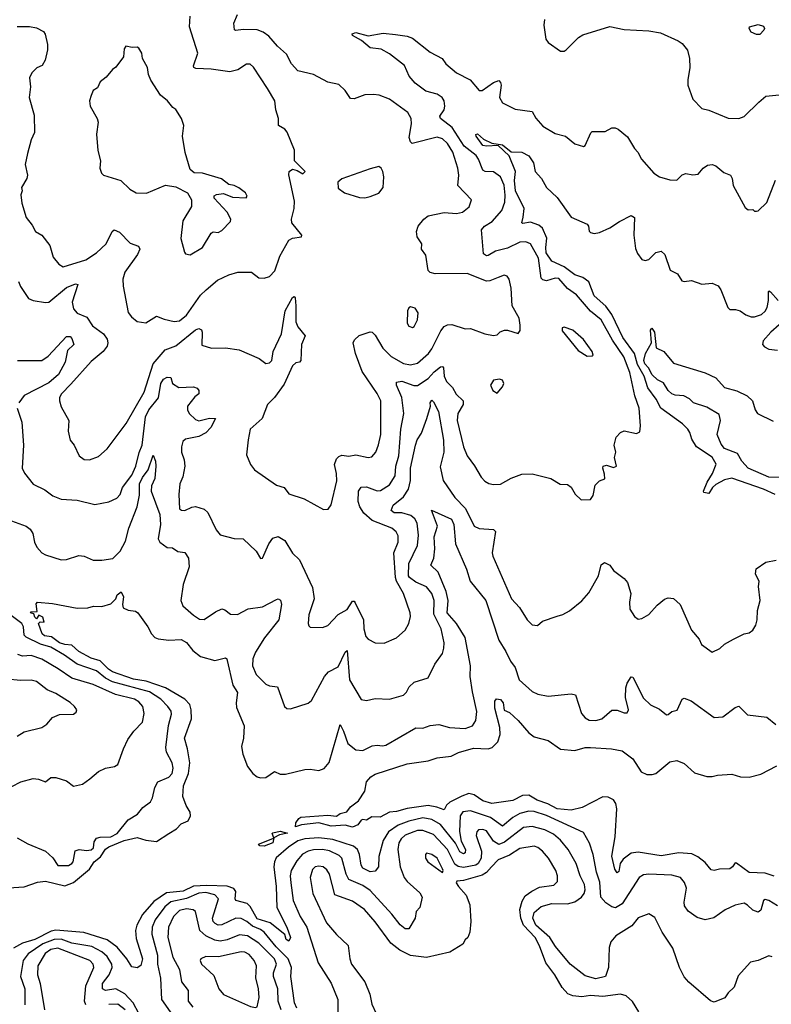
# Model space of a CAD drawing. Extents: x 1493970 to 1595317, y 729910 to 844791.
# Tile 59 of 256: x 1545939 to 1550200, y 766987 to 772565. Entities that reach past the tile are written whole.
import ezdxf

# ---------------------------------------------------------------- set-up
doc = ezdxf.new("R2010")
doc.units = 0

msp = doc.modelspace()

# ---------------------------------------------------------------- linework, layer by layer
at = {"layer": '0CON10XD'}
for points in [[(1545925, 772527.5), (1545993.9, 772526.1), (1546035, 772518.8), (1546075, 772497.5), (1546083.6, 772483.6), (1546096.7, 772425), (1546096.7, 772395), (1546083.8, 772335), (1546066.7, 772305), (1546036.8, 772293.2), (1546008, 772265), (1545995.7, 772235), (1546000, 772185), (1545992.5, 772125), (1546020.8, 772025), (1546023.9, 771926.1), (1546004.3, 771885), (1545983.4, 771806.6), (1545970.8, 771745), (1545983.3, 771685), (1545978.8, 771665), (1545950, 771615), (1545952.5, 771595), (1545946.1, 771573.9), (1545951.2, 771525), (1545976.2, 771445), (1546010.7, 771400.7), (1546029.2, 771365), (1546065, 771344.2), (1546110, 771285), (1546129.3, 771219.3), (1546160.3, 771180.3), (1546185, 771165.6), (1546315, 771205.3), (1546374.5, 771245), (1546428.7, 771295), (1546462.5, 771365), (1546475, 771374.4), (1546505, 771362.2), (1546565, 771300), (1546612.5, 771282.5), (1546619.5, 771265), (1546607.9, 771235), (1546534.3, 771135), (1546524.3, 771095), (1546525.7, 771055), (1546555, 770906.7), (1546572.4, 770882.4), (1546605.9, 770855.9), (1546655, 770848), (1546715, 770886), (1546758.2, 770868.2), (1546815, 770854.5), (1546845, 770860), (1546885, 770891.5), (1546965, 771003.8), (1546996, 771034), (1547060.8, 771089.2), (1547125, 771119.1), (1547175, 771134.4), (1547254.1, 771134.1), (1547295, 771102), (1547325, 771100.8), (1547355, 771110.8), (1547385, 771142), (1547414.5, 771225), (1547464.6, 771315.4), (1547485, 771327.8), (1547536.7, 771335), (1547538, 771345), (1547481.9, 771415), (1547480, 771435), (1547494.5, 771495.5), (1547497.4, 771537.4), (1547464, 771686), (1547467.5, 771705), (1547485, 771717.5), (1547511.7, 771711.7), (1547545, 771692.5), (1547557.5, 771705), (1547497.5, 771765), (1547496.1, 771826.1), (1547455, 771927.5), (1547442.5, 771945), (1547406.7, 771965), (1547406, 772005), (1547390.8, 772055), (1547385.8, 772105), (1547344.5, 772174.5), (1547265, 772296), (1547245, 772312.5), (1547225, 772312.9), (1547175, 772280.4), (1547131.1, 772268.9), (1547025, 772285.2), (1546938.5, 772288.5), (1546926, 772295), (1546923.5, 772303.5), (1546948.1, 772375), (1546902.2, 772525), (1546905.7, 772585)], [(1548159.2, 771975), (1548158.9, 772005), (1548139.3, 772039.3), (1548035.4, 772115.4), (1547977.3, 772137.3), (1547945, 772141.4), (1547895, 772138.6), (1547835, 772116.2), (1547815, 772118.1), (1547785, 772164.5), (1547748.8, 772198.8), (1547685, 772211.2), (1547605, 772253.8), (1547515, 772275.6), (1547479.5, 772315), (1547450.8, 772370.8), (1547400, 772415), (1547351.7, 772471.7), (1547320, 772495), (1547285, 772507.9), (1547205, 772509.1), (1547165, 772503.1), (1547157.1, 772507.1), (1547153.1, 772545), (1547173.3, 772595)], [(1548914.3, 772565.7), (1548910.8, 772535), (1548922, 772455), (1548935, 772436.2), (1549005, 772386.7), (1549025, 772387.5), (1549037.5, 772395), (1549107.5, 772465), (1549130.5, 772479.5), (1549285, 772526.7), (1549365, 772508.8), (1549505, 772502), (1549571.2, 772491.2), (1549672.5, 772445), (1549695, 772430), (1549725, 772392.5), (1549735.8, 772345.8), (1549738, 772295), (1549726.1, 772223.9), (1549727.1, 772195), (1549754.3, 772115), (1549805, 772061.2), (1549845, 772053.1), (1549955, 772006.5), (1550015, 772005.5), (1550045, 772017.1), (1550128.3, 772098.3), (1550167.9, 772132.1), (1550245, 772138.9)], [(1550135, 772481.9), (1550115, 772481.9), (1550085, 772494.2), (1550074.3, 772515), (1550075.8, 772525), (1550125, 772538.2), (1550155, 772529.4), (1550161.9, 772515), (1550158.1, 772505), (1550135, 772481.9)], [(1548690.9, 771570.9), (1548685, 771628.5), (1548665, 771675.7), (1548625, 771702.5), (1548577.5, 771705), (1548565, 771712.5), (1548540.8, 771775), (1548526.7, 771795), (1548458.1, 771848.1), (1548391.2, 771955), (1548323.6, 772005), (1548321.1, 772018.9), (1548345.5, 772054.5), (1548350, 772075), (1548345.6, 772105), (1548334, 772125), (1548305, 772142.9), (1548240.7, 772160.7), (1548180.6, 772205), (1548147.3, 772245), (1548120, 772305), (1548035, 772371.2), (1547987.4, 772397.4), (1547925, 772406.5), (1547877.4, 772447.4), (1547826.2, 772475), (1547823.3, 772485), (1547845, 772493.1), (1547915, 772474.5), (1547999.3, 772489.3), (1548069.3, 772480.7), (1548135, 772472.2), (1548165, 772461.4), (1548265, 772381.8), (1548334.3, 772345), (1548355.6, 772315), (1548415.8, 772265), (1548493.1, 772225), (1548543.2, 772163.2), (1548560, 772165), (1548625, 772209.4), (1548655, 772221.2), (1548665, 772210), (1548667.5, 772195), (1548658.9, 772125), (1548675, 772094.4), (1548747.4, 772057.4), (1548844.6, 772044.6), (1548865, 772008), (1548905, 771962.2), (1548975, 771920.9), (1549033.8, 771905), (1549085, 771862), (1549135, 771847.5), (1549145, 771852.5), (1549175.8, 771924.2), (1549185, 771932), (1549257.7, 771932.3), (1549295, 771952.5), (1549315, 771952.5), (1549332.5, 771945), (1549385, 771901.2), (1549424.3, 771835), (1549443.9, 771813.9), (1549464.2, 771774.2), (1549534.2, 771695), (1549565, 771674.4), (1549625, 771657.5), (1549665, 771656.7), (1549695, 771686.2), (1549715, 771694), (1549755, 771686.7), (1549785, 771690), (1549814, 771725), (1549838.7, 771741.3), (1549865, 771744.3), (1549885, 771737.5), (1549930.3, 771700.3), (1549968.8, 771685), (1549978, 771665), (1549983.8, 771625), (1550051.2, 771501.2), (1550068.3, 771488.3), (1550095, 771490), (1550105, 771480), (1550115, 771480), (1550125, 771482.5), (1550175, 771530), (1550223.9, 771656.1)], [(1546905, 771233.8), (1546976.2, 771275), (1547025, 771356.7), (1547035, 771363.3), (1547065, 771360), (1547085, 771370), (1547135, 771422.5), (1547135.7, 771435.7), (1547116, 771475), (1547042.5, 771555), (1547042, 771568), (1547054.4, 771575.6), (1547095, 771581.4), (1547145, 771559.1), (1547223.3, 771556.7), (1547228.8, 771565), (1547220, 771585), (1547182.3, 771612.3), (1547155, 771626), (1547125, 771632), (1547083.4, 771663.4), (1546975, 771696.2), (1546928.3, 771698.3), (1546905, 771716.7), (1546876.4, 771813.6), (1546862.9, 771905), (1546870, 771965), (1546856.7, 772005), (1546825, 772055.7), (1546807.8, 772067.8), (1546776.3, 772106.3), (1546737, 772137), (1546682.6, 772222.6), (1546669.2, 772255), (1546663.1, 772295), (1546635.8, 772345), (1546631.2, 772375), (1546615, 772403.3), (1546605, 772408.8), (1546577, 772407), (1546540, 772415), (1546530.7, 772399.3), (1546527.5, 772355), (1546484.2, 772295.8), (1546465, 772283.8), (1546429.7, 772240.3), (1546395, 772213.8), (1546380.7, 772179.3), (1546355.9, 772164.1), (1546344, 772135), (1546335.8, 772105), (1546339.4, 772075), (1546378.2, 772005), (1546383.1, 771985), (1546373.9, 771916.1), (1546382.5, 771825), (1546397.1, 771765), (1546394.2, 771725), (1546403.8, 771695), (1546414.2, 771684.2), (1546513.3, 771655), (1546563.3, 771605), (1546600, 771585), (1546658.3, 771581.7), (1546765, 771628), (1546825, 771618.6), (1546890, 771585), (1546913.3, 771545), (1546913.6, 771506.4), (1546864.2, 771425), (1546852, 771325), (1546872.5, 771247.5), (1546878.3, 771238.3), (1546905, 771233.8)], [(1545932.8, 771082.8), (1545943.4, 771053.4), (1545990, 770985), (1546015.8, 770974.2), (1546085, 770963.3), (1546105, 770965.6), (1546205, 771048.7), (1546255, 771068.1), (1546268.8, 771065), (1546236.1, 770965), (1546245, 770926.7), (1546265, 770902.5), (1546320.3, 770880.3), (1546351.5, 770831.5), (1546414.6, 770784.6), (1546435.5, 770755), (1546438.9, 770735), (1546434.4, 770715), (1546412.2, 770685), (1546345, 770628.5), (1546228.8, 770501.2), (1546175.5, 770445), (1546165.5, 770425), (1546164.5, 770405), (1546175, 770371.2), (1546218, 770295), (1546214.2, 770235), (1546225, 770183.3), (1546248, 770155), (1546276.2, 770095), (1546305, 770073.3), (1546335, 770071.2), (1546385, 770090.8), (1546435.4, 770134.6), (1546541.9, 770278.1), (1546645.2, 770455), (1546695.2, 770614.8), (1546763.3, 770695), (1546825, 770717.6), (1546935, 770808.8), (1546955, 770815.7), (1546968.9, 770808.9), (1546974.4, 770795), (1546972.2, 770722.2), (1547025.9, 770704.1), (1547105, 770706), (1547184.1, 770694.1), (1547295.9, 770645.9), (1547335, 770616.7), (1547355, 770621.4), (1547367.8, 770635), (1547375.4, 770685), (1547424, 770785), (1547444.7, 770915.3), (1547485, 770991.2), (1547495, 770996.2), (1547500, 770990), (1547505.4, 770945), (1547503.6, 770853.6), (1547515.9, 770825.9), (1547556.7, 770775), (1547536.2, 770725), (1547532, 770635), (1547525, 770625.5), (1547505, 770621.5), (1547485.5, 770605), (1547439.2, 770500.8), (1547383.6, 770425), (1547344.7, 770385), (1547314.2, 770305.8), (1547245.7, 770245), (1547234, 770185), (1547225, 770100), (1547246.9, 770045), (1547270, 770015), (1547395, 769927.5), (1547438.8, 769915), (1547465, 769880), (1547551.1, 769851.1), (1547661.2, 769791.2), (1547687.5, 769792.5), (1547704.1, 769815.9), (1547737, 769953), (1547735.4, 769994.6), (1547722.9, 770045), (1547735, 770076.9), (1547748.8, 770091.2), (1547765, 770097.3), (1547805, 770092.8), (1547845, 770099.3), (1547915, 770085.6), (1547935, 770089.2), (1547958, 770115), (1547973, 770157), (1547985.5, 770215.5), (1547985.4, 770405), (1547965, 770447.5), (1547881.2, 770571.2), (1547842.5, 770675), (1547828.6, 770735), (1547837.6, 770752.4), (1547863.4, 770776.6), (1547925, 770796.7), (1547938, 770795), (1547955, 770778.6), (1547997.9, 770705), (1548045, 770656.7), (1548115, 770618.2), (1548155, 770609.1), (1548195, 770618.8), (1548256.8, 770675), (1548275, 770700), (1548326.7, 770803.3), (1548345, 770827.8), (1548365, 770836.7), (1548388.7, 770838.7), (1548465, 770813.8), (1548495, 770815.7), (1548575, 770786), (1548625, 770776.2), (1548645, 770780), (1548662.5, 770797.5), (1548686.4, 770806.4), (1548705, 770806.2), (1548765, 770787.5), (1548776.1, 770803.9), (1548776.7, 770835), (1548770, 770875), (1548730, 770945), (1548726, 771045), (1548714.2, 771095), (1548701.7, 771111.7), (1548685, 771117.5), (1548651.2, 771105), (1548605, 771085.6), (1548585, 771083.3), (1548475, 771128), (1548295, 771125.7), (1548265, 771132.9), (1548254.5, 771144.5), (1548241.7, 771231.7), (1548217.5, 771265), (1548218.8, 771295), (1548192, 771335), (1548188, 771365), (1548198, 771395), (1548229.2, 771435), (1548255, 771454.3), (1548345, 771472.1), (1548415, 771466.8), (1548449.2, 771475), (1548486.5, 771505), (1548500, 771545), (1548422.9, 771625), (1548427.5, 771685), (1548422.7, 771725), (1548394.6, 771815), (1548365, 771863.6), (1548335, 771890.8), (1548305, 771899.3), (1548164.4, 771864.4), (1548153.7, 771873.7), (1548147.6, 771897.6), (1548159.2, 771975)], [(1550221.9, 769875), (1550155, 769905.7), (1549975, 769966.9), (1549935, 769959.1), (1549885, 769932.1), (1549866.1, 769915), (1549845, 769881.6), (1549816.7, 769886.7), (1549814.5, 769895), (1549836, 769945), (1549866.3, 769995), (1549887.6, 770047.6), (1549865, 770086), (1549775, 770146.2), (1549749.7, 770189.7), (1549736.9, 770226.9), (1549726.1, 770246.1), (1549695.3, 770275.3), (1549574, 770364), (1549547.7, 770415), (1549499.2, 770479.2), (1549478.2, 770545), (1549441.7, 770611.7), (1549423.7, 770673.7), (1549357.9, 770765), (1549295.5, 770895), (1549261.5, 770941.5), (1549195, 771000.5), (1549165, 771080.7), (1549131.2, 771105), (1549085, 771119.6), (1549024.8, 771165), (1548955, 771196.5), (1548923.8, 771245), (1548920.8, 771275), (1548927.6, 771327.6), (1548903.3, 771383.3), (1548882, 771402), (1548835, 771417.7), (1548790.5, 771410.5), (1548786, 771415), (1548793.7, 771446.3), (1548798.1, 771495), (1548749, 771595), (1548743.5, 771655), (1548749.1, 771705), (1548714.4, 771794.4), (1548651.7, 771851.7), (1548585, 771847.9), (1548565, 771852.5), (1548527.5, 771905), (1548524.2, 771915), (1548535, 771917.8), (1548568.4, 771888.4), (1548615, 771865.6), (1548675, 771855.5), (1548725, 771816.7), (1548785, 771814), (1548825, 771794.2), (1548851.1, 771755), (1548861.2, 771705), (1548897.1, 771665), (1548924.4, 771614.4), (1548985, 771558.8), (1549065, 771446), (1549156.6, 771406.6), (1549164.3, 771395), (1549167.1, 771367.1), (1549175, 771359.2), (1549195, 771354.4), (1549225, 771360), (1549285, 771385.6), (1549338.3, 771421.7), (1549405, 771456), (1549423.8, 771445), (1549420, 771345), (1549429.7, 771269.7), (1549440.7, 771240.7), (1549465, 771206.7), (1549485, 771201.2), (1549505, 771206.2), (1549545, 771245.8), (1549575, 771254), (1549595.6, 771235.6), (1549627, 771147), (1549667.5, 771125), (1549692.5, 771085), (1549705, 771081.2), (1549747.7, 771087.7), (1549805, 771066.7), (1549865, 771072.5), (1549897.7, 771057.7), (1549913.3, 771035), (1549953.8, 770935), (1549965, 770923.8), (1549996.1, 770923.9), (1550023.9, 770916.1), (1550055, 770893.3), (1550085, 770881.5), (1550105, 770881.5), (1550144.2, 770895), (1550165, 770914.5), (1550176.1, 770935), (1550184, 770975), (1550184, 771026), (1550185, 771030), (1550195, 771023.3), (1550239.2, 770975)], [(1547895, 771556), (1547925, 771563.8), (1547975, 771582), (1547999.2, 771615), (1548004, 771675), (1547998, 771705), (1547988.8, 771725), (1547975, 771733.3), (1547925, 771721.2), (1547765, 771663.3), (1547743.3, 771645), (1547745, 771610), (1547780, 771585), (1547865, 771558), (1547895, 771556)], [(1545925.8, 770365), (1545950.6, 770285), (1545960, 770155), (1545953.1, 770025), (1545965.7, 769995.7), (1546015, 769934), (1546081.2, 769901.2), (1546127.6, 769867.6), (1546175, 769849.5), (1546265, 769843.1), (1546365, 769819.4), (1546445, 769834), (1546489.2, 769855), (1546509.4, 769875), (1546522.7, 769915), (1546575, 769985.4), (1546598.3, 770035), (1546616.3, 770113.7), (1546633.1, 770155), (1546652.5, 770315), (1546670.5, 770355), (1546726.5, 770423.5), (1546738.9, 770505), (1546755, 770529.1), (1546775, 770539.7), (1546795, 770538.2), (1546804.6, 770504.6), (1546842.1, 770482.1), (1546924.6, 770484.6), (1546945, 770478.1), (1546955.5, 770465), (1546953.8, 770446.2), (1546931.5, 770428.5), (1546891.2, 770375), (1546890.4, 770355), (1546899.1, 770335), (1546935, 770300), (1546955, 770292.3), (1547015, 770307.5), (1547048.8, 770305), (1547021.9, 770255), (1546995, 770225.3), (1546955, 770204.6), (1546878.3, 770188.3), (1546863.1, 770175), (1546856.9, 770145), (1546856.9, 770115), (1546872.1, 770072.1), (1546874.6, 770035.4), (1546864.7, 769975.3), (1546846.2, 769935), (1546841.5, 769875), (1546846, 769795), (1546855.7, 769785.7), (1546875, 769784.4), (1546915, 769804.4), (1546935, 769807.8), (1546985, 769792.5), (1547005, 769773.8), (1547052, 769675), (1547075, 769646.7), (1547155, 769626.7), (1547205, 769623.8), (1547280, 769555), (1547305, 769512.5), (1547315.7, 769514.3), (1547352.2, 769595), (1547375, 769628.6), (1547405, 769637.8), (1547442.5, 769615), (1547485, 769542.9), (1547525.8, 769505.8), (1547598.6, 769348.6), (1547608.6, 769285), (1547577.3, 769192.7), (1547574, 769144), (1547578.3, 769131.7), (1547585, 769123.3), (1547655, 769121.2), (1547685, 769134), (1547743.8, 769195), (1547795, 769223.8), (1547825, 769271.4), (1547835, 769270.8), (1547841.2, 769261.2), (1547888.9, 769165), (1547890, 769115), (1547900.7, 769070.7), (1547915, 769056), (1547955, 769034), (1548005, 769033.1), (1548075, 769064.2), (1548125, 769106.2), (1548144.2, 769145), (1548154.1, 769184.1), (1548152, 769205), (1548114.5, 769315), (1548075.6, 769385), (1548070.2, 769405), (1548059.2, 769545), (1548085.4, 769605), (1548085, 769641.2), (1548072.9, 769662.9), (1548048.9, 769685), (1547937.8, 769727.8), (1547889.8, 769769.8), (1547868, 769805), (1547858.6, 769835), (1547859.6, 769895), (1547875, 769917.5), (1547905, 769918.8), (1547965, 769895.4), (1547985, 769898.7), (1548035, 769930.4), (1548068.4, 769981.6), (1548072.2, 770035), (1548088.9, 770095), (1548098.9, 770245), (1548117.5, 770335), (1548105.8, 770425), (1548074.2, 770495), (1548075, 770512.5), (1548105, 770516.5), (1548172.6, 770492.6), (1548195, 770493.7), (1548255, 770531.9), (1548289, 770571), (1548325, 770598.8), (1548335, 770600.6), (1548342.1, 770592.1), (1548345.3, 770545), (1548357.7, 770515), (1548391.9, 770481.9), (1548413.5, 770443.5), (1548452.9, 770405), (1548452.3, 770385), (1548423.4, 770335), (1548418.8, 770295), (1548454.7, 770144.7), (1548475, 770093.8), (1548518, 770038), (1548555, 769974), (1548575, 769950.8), (1548597.6, 769937.6), (1548625, 769932.2), (1548665, 769934.5), (1548725, 769967.1), (1548785, 769990), (1548845, 769991.9), (1548950, 769965), (1549003, 769933), (1549045, 769932.5), (1549065, 769917.5), (1549087.7, 769877.7), (1549122.5, 769845), (1549175, 769847.5), (1549190.5, 769869.5), (1549201.2, 769928.8), (1549225, 769952.5), (1549255.8, 769964.2), (1549255, 769990), (1549243.8, 770025), (1549246.7, 770035), (1549265, 770041.2), (1549305, 770028), (1549321.2, 770035), (1549310, 770085), (1549318.8, 770115), (1549308.8, 770155), (1549319.3, 770200.7), (1549345, 770226.7), (1549365, 770236), (1549435, 770221.2), (1549455, 770230), (1549458.8, 770265), (1549450, 770365), (1549426.8, 770435), (1549397, 770567), (1549364.3, 770655), (1549300.1, 770750.1), (1549235, 770864.6), (1549175, 770913.5), (1549096.3, 771006.3), (1549045, 771043.1), (1548995, 771098.8), (1548975, 771101.3), (1548925, 771085.4), (1548905, 771091.1), (1548895, 771100.8), (1548879.7, 771215), (1548834.3, 771295), (1548807.6, 771307.6), (1548775, 771304.7), (1548705, 771271.2), (1548635.8, 771254.2), (1548595, 771230), (1548585, 771228.2), (1548568.2, 771238.2), (1548557.1, 771375), (1548574.4, 771395), (1548617.5, 771422.5), (1548672.1, 771485), (1548689.5, 771530.5), (1548690.9, 771570.9)], [(1548165, 770821.2), (1548175, 770827.5), (1548193.8, 770865), (1548198, 770905), (1548181.7, 770931.7), (1548155, 770939.2), (1548145, 770933.3), (1548138, 770915), (1548136, 770845), (1548145, 770828.8), (1548165, 770821.2)], [(1549155, 770658.8), (1549185, 770660), (1549190, 770665), (1549183.8, 770685), (1549135, 770754), (1549075, 770806), (1549025, 770822.5), (1549015, 770820), (1549015, 770802.5), (1549105, 770691.2), (1549155, 770658.8)], [(1550285, 769971.1), (1550185, 769974.3), (1550068.9, 770025), (1550032.5, 770065), (1550007.6, 770107.6), (1549935, 770135.9), (1549915, 770159.5), (1549893, 770215), (1549911.8, 770295), (1549905, 770328.6), (1549835, 770370.9), (1549758.8, 770395), (1549735, 770416.9), (1549703.7, 770433.7), (1549655, 770437.3), (1549635, 770445.8), (1549615.3, 770465), (1549588.4, 770508.4), (1549555, 770524.3), (1549525, 770554.1), (1549503.1, 770593.1), (1549482.7, 770615), (1549477.5, 770635), (1549486.4, 770675), (1549520, 770735), (1549514.2, 770805.8), (1549523, 770817), (1549538, 770795), (1549546.2, 770706.2), (1549591.2, 770685), (1549645, 770620), (1549823.8, 770565), (1549885, 770536.2), (1549935, 770482.2), (1550005, 770462.1), (1550062.9, 770435), (1550092.2, 770405), (1550107.5, 770355), (1550121.5, 770335), (1550209.7, 770290.3)], [(1550245, 770837.1), (1550197.1, 770795), (1550153.8, 770745), (1550150, 770725), (1550161.2, 770711.2), (1550185, 770698.8), (1550235, 770693.3)], [(1545927.5, 770635), (1546065, 770633.8), (1546100.4, 770659.6), (1546205, 770771.2), (1546225, 770771.2), (1546235, 770760), (1546246, 770725), (1546209.3, 770690.7), (1546197.1, 770625), (1546158.3, 770555), (1546105, 770508.8), (1545965, 770436), (1545933.8, 770395)], [(1548645, 770450), (1548676.2, 770485), (1548683.3, 770505), (1548675, 770522.5), (1548658.3, 770528.3), (1548625, 770523.3), (1548608.8, 770495), (1548621.2, 770465), (1548645, 770450)], [(1548344.1, 769004.1), (1548345.7, 769035), (1548328.5, 769115), (1548286.5, 769196.5), (1548288.8, 769275), (1548275.7, 769315), (1548245, 769351.8), (1548185, 769378.9), (1548148.4, 769405), (1548143.3, 769415), (1548145.7, 769485), (1548194, 769586), (1548200.4, 769645), (1548193, 769713), (1548178.2, 769738.2), (1548156.7, 769756.7), (1548105, 769771), (1548062.2, 769772.2), (1548044.4, 769785), (1548055.3, 769814.7), (1548115, 769862), (1548142.7, 769905), (1548154.8, 769955), (1548154.8, 770025), (1548182.4, 770155), (1548192.9, 770185), (1548217.4, 770222.6), (1548246.8, 770305), (1548266.9, 770375), (1548266, 770395), (1548275, 770408.8), (1548285, 770401.2), (1548312.7, 770345), (1548342.3, 770182.3), (1548342.6, 770115), (1548322.9, 770032.9), (1548339.2, 769955), (1548405, 769859.1), (1548466.8, 769796.8), (1548515.3, 769695.3), (1548543.1, 769683.1), (1548625, 769676.7), (1548636.5, 769666.5), (1548617.1, 769545), (1548620.6, 769525), (1548727.1, 769285), (1548772.9, 769235), (1548816, 769165), (1548845, 769136.2), (1548875, 769132.5), (1548903.2, 769156.8), (1548986.7, 769186.7), (1549017.5, 769195), (1549055, 769216.7), (1549125, 769273.8), (1549165, 769318.8), (1549219.2, 769415), (1549235, 769476.7), (1549255, 769490), (1549285, 769475.7), (1549305, 769444.3), (1549365, 769400), (1549385, 769376.2), (1549403.2, 769315), (1549395.5, 769265), (1549398.1, 769225), (1549425, 769183.3), (1549445, 769168.8), (1549465, 769173.3), (1549505, 769196.2), (1549551.9, 769248.1), (1549595, 769282.9), (1549615, 769289.5), (1549645, 769285.5), (1549682.4, 769252.4), (1549747, 769107), (1549790, 769055), (1549803.1, 769025), (1549865, 768981.2), (1549907.3, 769002.7), (1549933.4, 769026.6), (1549985, 769056.2), (1550045, 769086), (1550075, 769091.2), (1550095, 769106.7), (1550111.2, 769135), (1550118.8, 769165), (1550121.7, 769218.3), (1550136.7, 769275), (1550127.5, 769355), (1550131.7, 769381.7), (1550110, 769425), (1550113.3, 769455), (1550168.3, 769491.7), (1550226.7, 769503.3)], [(1545893.6, 769726.4), (1545976.7, 769695), (1545998.7, 769678.7), (1546014, 769655), (1546022.5, 769605), (1546036.8, 769576.8), (1546063.8, 769545), (1546085, 769534), (1546175, 769505.6), (1546205, 769507.8), (1546275, 769530.5), (1546305, 769526.5), (1546355, 769503.5), (1546405, 769503.5), (1546467.4, 769512.6), (1546508.5, 769555), (1546538.7, 769611.3), (1546557.1, 769685), (1546604.4, 769805.6), (1546617.9, 769872.1), (1546619.1, 769935), (1546635, 769971.2), (1546668.3, 770015), (1546695, 770098), (1546709.2, 770065), (1546711.1, 770035), (1546704.3, 769965.7), (1546686.1, 769925), (1546684.1, 769895), (1546732.7, 769762.7), (1546738, 769705), (1546724.6, 769625), (1546733.6, 769605), (1546775, 769574.2), (1546805, 769573.8), (1546835, 769552.5), (1546875, 769545.8), (1546896.7, 769515), (1546899.6, 769465), (1546865.4, 769365), (1546852.2, 769275), (1546864.5, 769244.5), (1546925, 769190.8), (1546959.1, 769169.1), (1546985, 769166.9), (1547049.1, 769210.9), (1547085, 769228.1), (1547102.8, 769222.8), (1547135, 769196.4), (1547174.7, 769195.3), (1547235, 769226.7), (1547315, 769238.9), (1547395, 769280), (1547405, 769283.3), (1547417.5, 769277.5), (1547422.7, 769252.7), (1547407.5, 769165), (1547326.1, 769063.9), (1547275, 768981.9), (1547260.7, 768945), (1547258.9, 768905), (1547279.1, 768855), (1547335, 768801.4), (1547355, 768790.8), (1547401.2, 768785), (1547440, 768675), (1547453.4, 768663.4), (1547475, 768661.4), (1547575, 768693.3), (1547592.7, 768707.3), (1547666.2, 768845), (1547690.1, 768869.9), (1547745, 768898.7), (1547785, 768982), (1547795, 768990.8), (1547809.5, 768825), (1547874.4, 768714.4), (1547905, 768707.5), (1547955, 768720), (1548035.7, 768715.7), (1548115, 768738), (1548131.2, 768755), (1548146.2, 768785), (1548175, 768811.2), (1548255, 768836.7), (1548292.5, 768915), (1548335.5, 768974.5), (1548344.1, 769004.1)], [(1545875, 767646.2), (1545965, 767652.8), (1546040.8, 767679.2), (1546085, 767683.8), (1546195, 767658.7), (1546245, 767677), (1546335, 767752.6), (1546360.7, 767795), (1546397, 767823), (1546424.7, 767865.3), (1546445, 767880), (1546531.5, 767915), (1546605, 767931.6), (1546655, 767917.3), (1546715, 767910), (1546784.9, 767955.1), (1546828.4, 767981.6), (1546855, 768010), (1546895, 768026.7), (1546908, 768055), (1546906, 768075), (1546883, 768113), (1546863.9, 768165), (1546867, 768225), (1546896.3, 768295), (1546903.6, 768355), (1546890.8, 768435), (1546872.6, 768495), (1546913.2, 768605), (1546911.6, 768655), (1546902.9, 768685), (1546875.7, 768715.7), (1546765, 768779.5), (1546657, 768817), (1546585, 768828.2), (1546465, 768871.3), (1546443, 768885), (1546395, 768932.7), (1546345, 768948.4), (1546274.5, 768985), (1546235, 769021.2), (1546195.3, 769025.3), (1546164.6, 769035), (1546119.1, 769069.1), (1546080, 769075), (1546066.7, 769085), (1546046.7, 769145), (1546055, 769153.3), (1546077.5, 769152.5), (1546070.7, 769180.7), (1546048.3, 769191.7), (1546035, 769170), (1546025, 769180), (1546020, 769200), (1546000, 769205), (1546005, 769210), (1546038.3, 769211.7), (1546032.5, 769255), (1546040, 769265), (1546125, 769258), (1546265, 769232), (1546325, 769233.8), (1546357, 769243), (1546405, 769241.2), (1546455, 769256.2), (1546485, 769283.3), (1546492.2, 769307.8), (1546515, 769323.8), (1546528.2, 769295), (1546521.2, 769251.2), (1546525, 769233.3), (1546555, 769219.2), (1546595, 769214), (1546608.8, 769205), (1546665, 769126), (1546685.5, 769085.5), (1546705.7, 769065), (1546725, 769057.1), (1546785, 769050.2), (1546855, 769054.2), (1546885, 769036), (1546921.5, 768991.5), (1546965, 768956.6), (1547045, 768935.3), (1547105, 768949.4), (1547114.3, 768944.3), (1547115.4, 768935), (1547146.7, 768795), (1547174.4, 768754.4), (1547165.5, 768695.5), (1547167.8, 768667.8), (1547211.6, 768565), (1547207.2, 768495), (1547196.7, 768446.7), (1547203.3, 768405), (1547230.8, 768335), (1547260, 768295), (1547285, 768276), (1547305, 768269.2), (1547335, 768272.9), (1547384.1, 768305.9), (1547415, 768291.1), (1547445, 768291.2), (1547555, 768318), (1547585, 768319.6), (1547635, 768311.3), (1547665, 768322.9), (1547693.3, 768356.7), (1547755, 768572.5), (1547775.6, 768535), (1547800, 768465), (1547845, 768429.2), (1547885, 768425.6), (1547938, 768452), (1547965, 768455.6), (1547995, 768451.1), (1548015, 768455.5), (1548185, 768553.6), (1548225, 768551.9), (1548265, 768567.5), (1548315, 768572.5), (1548375, 768554.7), (1548465, 768549.5), (1548505, 768564.4), (1548524.6, 768595.4), (1548530.3, 768645), (1548506.4, 768756.4), (1548493.4, 768845), (1548495.2, 768904.8), (1548464.5, 769064.5), (1548415, 769144.7), (1548361.8, 769205), (1548367.1, 769275), (1548355.9, 769325.9), (1548311.8, 769435), (1548270.4, 769475), (1548287.6, 769515), (1548292.9, 769567.1), (1548288.6, 769635), (1548307.5, 769695), (1548274.1, 769785.9), (1548386.4, 769736.4), (1548400.8, 769705), (1548409.3, 769595), (1548471.5, 769451.5), (1548492.1, 769385), (1548581.8, 769275), (1548655, 769049.2), (1548695.5, 768985), (1548720.8, 768930.8), (1548747.8, 768895), (1548770, 768825), (1548845, 768758.9), (1548875.8, 768744.2), (1548935, 768732), (1549065.8, 768745.8), (1549089.4, 768739.4), (1549123.3, 768635), (1549145, 768610.6), (1549167, 768597), (1549204.5, 768594.5), (1549238.8, 768605), (1549295, 768654.2), (1549325, 768652.9), (1549365, 768638), (1549381.7, 768638.3), (1549389.2, 768655), (1549373.5, 768725), (1549375, 768780), (1549382.8, 768807.2), (1549405, 768842.5), (1549415, 768840), (1549475, 768722.2), (1549515, 768684.3), (1549565, 768658.9), (1549605, 768627.5), (1549615, 768628), (1549635, 768646.7), (1549665.7, 768654.3), (1549693.8, 768715), (1549705, 768721.2), (1549745, 768705.7), (1549875, 768611.2), (1549925, 768616.2), (1549995, 768668.8), (1550015, 768676.2), (1550065, 768626.2), (1550175, 768613.3), (1550225, 768572.9)], [(1545925, 767930), (1545985, 767895.7), (1546085, 767854), (1546126.8, 767816.8), (1546155, 767772.9), (1546215, 767774.3), (1546235, 767784.3), (1546241.9, 767795), (1546253.9, 767856.1), (1546276.1, 767863.9), (1546318.3, 767858.3), (1546345, 767861.5), (1546356.8, 767873.2), (1546362.2, 767907.8), (1546375, 767927.7), (1546395, 767934.3), (1546455, 767936.4), (1546491.8, 767955), (1546555, 768032.2), (1546607.5, 768065), (1546637.9, 768102.1), (1546681.4, 768135), (1546692.6, 768157.4), (1546704.6, 768215.4), (1546722.1, 768247.9), (1546783.9, 768273.9), (1546803.8, 768295), (1546809.7, 768325), (1546803.9, 768355), (1546770.6, 768415), (1546767.7, 768442.3), (1546783.6, 768566.4), (1546798.8, 768631.2), (1546797.3, 768647.3), (1546779.6, 768675), (1546739.7, 768715), (1546675, 768757.1), (1546465, 768814.9), (1546426.5, 768835), (1546375, 768875.9), (1546265, 768913.5), (1546193.5, 768965), (1546115, 769010.4), (1546056.8, 769026.8), (1545975, 769066.5), (1545965, 769078.6), (1545961.2, 769125), (1545951, 769145), (1545827.1, 769237.1)], [(1545895, 768221.2), (1545945, 768248), (1546015, 768265.7), (1546045, 768262.9), (1546085, 768246.7), (1546115, 768272.5), (1546145, 768272.5), (1546205, 768252.5), (1546245, 768223.8), (1546295, 768233.8), (1546336, 768264), (1546385, 768306.2), (1546425, 768325.7), (1546477.5, 768335), (1546496.2, 768345), (1546527.1, 768435), (1546552.6, 768487.4), (1546587.1, 768535), (1546634.6, 768585.4), (1546644.5, 768635.5), (1546637.1, 768675), (1546615, 768701.1), (1546589.4, 768715), (1546482.7, 768742.7), (1546355, 768798.6), (1546235, 768834.3), (1546158.1, 768888.1), (1546065, 768942.5), (1546005, 768963.9), (1545955, 768959.7), (1545927.9, 768967.9)], [(1545924.3, 768505.7), (1545965, 768530.8), (1546065, 768555.7), (1546092.5, 768575), (1546125, 768612), (1546165, 768628.8), (1546245, 768630), (1546258.8, 768641.2), (1546262.5, 768655), (1546250.6, 768675), (1546225, 768697.1), (1546145, 768747.9), (1546095, 768769.5), (1546035.2, 768815.2), (1546005, 768823.4), (1545945, 768821.5), (1545865, 768829.5)], [(1548790.2, 768169.8), (1548735, 768142.3), (1548615, 768124.6), (1548565, 768140), (1548515, 768173.2), (1548485, 768180.7), (1548445, 768166.8), (1548378.3, 768131.7), (1548358.5, 768115), (1548345, 768088), (1548304.3, 768104.3), (1548255, 768112.5), (1548135, 768096.7), (1548075, 768078.8), (1548035, 768076.5), (1547982, 768048), (1547935, 768050), (1547905, 768031.2), (1547885, 768034), (1547875, 768030), (1547856.4, 768003.6), (1547825, 767990.9), (1547785, 768001.5), (1547705, 767997), (1547635, 768014.3), (1547536.1, 768003.9), (1547501.7, 767991.7), (1547504.6, 768015.4), (1547520.6, 768039.4), (1547533.5, 768046.5), (1547685, 768058.8), (1547735, 768052.5), (1547755, 768067.5), (1547793.3, 768076.7), (1547815, 768106.7), (1547859.5, 768140.5), (1547895.9, 768194.1), (1547905, 768247.5), (1547928.8, 768275), (1547955, 768291.4), (1548135, 768350), (1548255, 768366.9), (1548305, 768382.9), (1548385, 768392), (1548426.7, 768413.3), (1548511.8, 768438.2), (1548595, 768434.7), (1548618.2, 768441.8), (1548649.6, 768475), (1548662.5, 768515), (1548661.5, 768555), (1548632.3, 768665), (1548631.8, 768705), (1548641.7, 768718.3), (1548665, 768714.3), (1548680, 768695), (1548685, 768653.3), (1548715, 768640), (1548765, 768594), (1548824.7, 768524.7), (1548855, 768503.1), (1548935, 768480.8), (1549005, 768433.1), (1549085, 768425.4), (1549145, 768441.1), (1549175, 768442), (1549293.9, 768433.9), (1549355, 768423.1), (1549415, 768378.5), (1549462.2, 768305), (1549495, 768289.2), (1549525, 768288.2), (1549544.2, 768295), (1549625, 768360), (1549665, 768368), (1549705, 768351.9), (1549765, 768298), (1549835, 768278.5), (1549865, 768276.8), (1549895, 768284.4), (1549975, 768290), (1550025, 768275.7), (1550075, 768273.3), (1550139.8, 768290.2), (1550231.7, 768338.3)], [(1550215, 767712.4), (1550165, 767729.3), (1550075, 767733.2), (1550002.7, 767787.3), (1549995, 767788), (1549979.2, 767765), (1549963.8, 767755), (1549906.9, 767753.1), (1549875.7, 767744.3), (1549859.2, 767749.2), (1549825, 767790.8), (1549783.3, 767823.3), (1549749.1, 767839.1), (1549675, 767845.8), (1549575, 767827.9), (1549445, 767849.3), (1549405, 767843.3), (1549360, 767810), (1549343.3, 767785), (1549335, 767738.8), (1549325, 767731.2), (1549313.5, 767753.5), (1549296.4, 767826.4), (1549314.6, 767935.4), (1549324.7, 768095), (1549318.9, 768125), (1549305, 768145.5), (1549275, 768160), (1549245, 768162.2), (1549127.9, 768102.1), (1549065, 768087.8), (1548985, 768094.1), (1548932.4, 768122.4), (1548873.1, 768143.1), (1548825, 768171), (1548790.2, 768169.8)], [(1550235.6, 767545.6), (1550185, 767574.5), (1550165, 767580), (1550155.4, 767574.6), (1550140.3, 767519.7), (1550125, 767508.6), (1550095, 767520.4), (1550065, 767548.9), (1550045, 767559.2), (1549995, 767549.2), (1549937.2, 767522.8), (1549873.1, 767476.9), (1549825, 767466.4), (1549778.9, 767478.9), (1549728.9, 767515), (1549708, 767545), (1549705.9, 767565), (1549718.9, 767645), (1549706.7, 767676.7), (1549685.4, 767705.4), (1549635, 767719.6), (1549505, 767724.6), (1549475, 767721.2), (1549451.2, 767705), (1549354.5, 767555.5), (1549316.2, 767533.8), (1549295, 767538.5), (1549261.7, 767561.7), (1549233, 767595), (1549228.2, 767678.2), (1549208.6, 767735), (1549190, 767835), (1549169.2, 767899.2), (1549135, 767960), (1548925, 768057.6), (1548855, 768079.8), (1548825, 768081.4), (1548775, 768068.4), (1548734.1, 768045), (1548675, 767996), (1548608.2, 768045), (1548495, 768083.1), (1548451.9, 768078.1), (1548435.2, 768054.8), (1548433.1, 767966.9), (1548442.1, 767912.1), (1548465.8, 767864.2), (1548465, 767846), (1548455, 767840.3), (1548435, 767850.8), (1548409.2, 767899.2), (1548325, 768004.8), (1548275, 768034), (1548225, 768043.2), (1548145, 768025.5), (1548085, 768002.9), (1548029.1, 767965), (1548000.2, 767915), (1547974.8, 767825), (1547972.9, 767765), (1547955, 767741.5), (1547925, 767737.3), (1547885, 767757.9), (1547875.7, 767775.7), (1547866.2, 767836.2), (1547854.5, 767864.5), (1547832.2, 767882.2), (1547715, 767921.2), (1547635, 767930.2), (1547555, 767924.1), (1547516.3, 767913.7), (1547463.1, 767876.9), (1547393.9, 767816.1), (1547383, 767795), (1547379.3, 767765), (1547393.7, 767655), (1547397.5, 767535), (1547453.9, 767425), (1547473.5, 767365), (1547465, 767344.5), (1547449.6, 767355), (1547441.7, 767381.7), (1547359.3, 767449.3), (1547285, 767471.7), (1547245, 767541.1), (1547228.2, 767558.2), (1547164.6, 767574.6), (1547160.4, 767585), (1547165.3, 767625.3), (1547152.7, 767642.7), (1547115, 767656.4), (1546999.4, 767660.6), (1546923.5, 767656.5), (1546865, 767628.6), (1546771.4, 767618.6), (1546699.7, 767570.3), (1546634.7, 767495), (1546603.7, 767435), (1546595.3, 767405), (1546599.2, 767359.2), (1546635.5, 767245), (1546625, 767206), (1546605, 767193.8), (1546575, 767198.8), (1546546.4, 767245), (1546491.3, 767311.3), (1546435, 767352.3), (1546303.4, 767393.4), (1546145, 767406.7), (1546118.5, 767401.5), (1546025, 767354.8), (1545955, 767332.6), (1545904.8, 767305.2)], [(1547325, 767882.5), (1547300, 767885), (1547292.5, 767895), (1547374.3, 767925.7), (1547379.3, 767930.7), (1547370.8, 767955), (1547375, 767959.2), (1547415, 767968.9), (1547456.5, 767956.5), (1547412.6, 767947.4), (1547380.7, 767929.3), (1547375, 767902.1), (1547325, 767882.5)], [(1549085, 767567.6), (1549123.3, 767595), (1549138.6, 767615), (1549144.7, 767635), (1549140.6, 767665), (1549115.9, 767715), (1549093.5, 767785), (1549048, 767865), (1549005, 767917.1), (1548965, 767950.8), (1548915, 767975.7), (1548845, 767995.2), (1548795, 767988.9), (1548687.5, 767905), (1548655, 767892.7), (1548625, 767910.9), (1548585, 767970), (1548565, 767978.1), (1548540.8, 767975), (1548530.9, 767965), (1548527.3, 767942.7), (1548556.4, 767855), (1548554.8, 767815), (1548538.3, 767785), (1548525, 767775.6), (1548455, 767761.9), (1548425, 767767), (1548405, 767781.1), (1548363.8, 767863.8), (1548285, 767948.6), (1548225, 767972.1), (1548195, 767972.1), (1548172.7, 767965), (1548125, 767945.2), (1548102.4, 767925), (1548088.3, 767901.7), (1548082.3, 767865), (1548095.4, 767765), (1548119.2, 767705), (1548135, 767683.3), (1548207.8, 767617.8), (1548220, 767595), (1548206.9, 767535), (1548187.5, 767512.5), (1548180.8, 767475), (1548145, 767413.8), (1548125, 767414), (1548095, 767436.7), (1548048.1, 767498.1), (1547925, 767631.2), (1547885, 767660.8), (1547805, 767694.6), (1547789.3, 767725), (1547765.6, 767815.6), (1547749.8, 767829.8), (1547695, 767856.2), (1547655, 767863.7), (1547605, 767862), (1547575, 767854.3), (1547543.1, 767836.9), (1547509.3, 767800.7), (1547477.9, 767745), (1547472.6, 767715), (1547476.7, 767675), (1547489.5, 767575), (1547529.2, 767485), (1547567.5, 767425), (1547631.7, 767221.7), (1547705, 767107.5), (1547742.5, 767015), (1547742, 766945)], [(1549448.8, 766945), (1549413, 767003), (1549377.5, 767035), (1549345, 767044), (1549245, 767032), (1549175, 767036.8), (1549125, 767030.3), (1549075, 767035.4), (1549046.6, 767046.6), (1549015, 767081.4), (1548972.2, 767155), (1548922.5, 767222.5), (1548885, 767318.5), (1548860.2, 767365), (1548795.9, 767435.9), (1548779.8, 767475), (1548774.3, 767525), (1548788.3, 767571.7), (1548805, 767600.8), (1548841.7, 767628.3), (1548885, 767650.3), (1548967.3, 767662.7), (1548986.9, 767683.1), (1548987.9, 767715), (1548977.7, 767745), (1548936.9, 767815), (1548903.5, 767855), (1548877.1, 767875), (1548855, 767883.1), (1548775, 767870.4), (1548715, 767831.7), (1548651.1, 767805), (1548614.5, 767765.5), (1548585.8, 767734.2), (1548561.3, 767718.7), (1548455, 767688.5), (1548416.2, 767683.8), (1548414, 767675), (1548425.8, 767655), (1548469.2, 767605), (1548490.8, 767550.8), (1548496.1, 767456.1), (1548491.2, 767395), (1548480, 767365), (1548465, 767352.5), (1548451.7, 767328.3), (1548377.8, 767282.2), (1548245, 767251.6), (1548155, 767263), (1548093.7, 767293.7), (1548043.9, 767333.9), (1547954.5, 767455), (1547894.4, 767525), (1547825, 767571.1), (1547726.4, 767606.4), (1547694.6, 767724.6), (1547679.7, 767749.7), (1547660, 767765), (1547635, 767769.5), (1547614, 767765), (1547598.8, 767751.2), (1547585.5, 767705), (1547600.5, 767615), (1547679.1, 767449.1), (1547735, 767382.5), (1547800.2, 767320.2), (1547810.5, 767245), (1547820.5, 767215), (1547896.2, 767115), (1547923.3, 767045), (1547935, 766988.8), (1547960, 766935)], [(1548335, 767734), (1548340, 767745), (1548336.7, 767755), (1548305, 767814.3), (1548275, 767836.7), (1548245, 767843.3), (1548238.8, 767835), (1548238.8, 767815), (1548252, 767795), (1548335, 767734)], [(1547510.7, 766965), (1547497.3, 766995), (1547475.7, 767145), (1547479.1, 767195), (1547460.2, 767245), (1547393.1, 767313.1), (1547325.9, 767395.9), (1547305, 767411), (1547259.3, 767429.3), (1547226.9, 767456.9), (1547195, 767473), (1547165.2, 767474.8), (1547085, 767436.4), (1547065, 767435.3), (1547047.3, 767445), (1547036.5, 767456.5), (1547032.6, 767475), (1547065.2, 767585), (1547045, 767607.7), (1546995, 767620.1), (1546955, 767616.5), (1546885, 767586.2), (1546795, 767568.2), (1546761.3, 767538.7), (1546706.5, 767465), (1546689.6, 767425), (1546688.1, 767385), (1546720.7, 767265), (1546721.1, 767215), (1546736.9, 767135), (1546743.8, 767015), (1546805.2, 766925.2)], [(1550205, 767256.4), (1550185, 767261.4), (1550125, 767236), (1550081.2, 767225), (1550012.4, 767147.6), (1549990, 767085), (1549955, 767051.2), (1549937, 767023), (1549875, 766999.2), (1549855, 767006), (1549732.4, 767112.4), (1549705, 767142), (1549680, 767195), (1549641.8, 767305), (1549581.1, 767395), (1549539.8, 767479.8), (1549505, 767499.4), (1549445, 767477.8), (1549408.8, 767431.2), (1549317.5, 767375), (1549289.3, 767340.7), (1549280.9, 767309.1), (1549276.7, 767195), (1549260, 767145), (1549205, 767131.4), (1549145, 767148.2), (1549060.3, 767215), (1548976.4, 767315), (1548944.8, 767365), (1548865.2, 767435), (1548848.4, 767475), (1548855, 767507.9), (1548895, 767541.4), (1548955, 767558.9), (1549045, 767557), (1549085, 767567.6)], [(1547420.5, 766955), (1547403.5, 767005), (1547402, 767075), (1547378.6, 767145), (1547378.6, 767165), (1547394.7, 767215), (1547384.2, 767245), (1547295, 767333), (1547230.6, 767375), (1547185, 767380.8), (1547115, 767351.6), (1547075, 767345.6), (1547045, 767351.2), (1546993.8, 767375), (1546959.6, 767405), (1546935, 767513.1), (1546921.7, 767521.7), (1546885, 767527.7), (1546845, 767518.9), (1546811.2, 767485), (1546783.1, 767425), (1546778.9, 767365), (1546808, 767255), (1546845, 767184), (1546856.4, 767115), (1546893.6, 767065), (1546893.6, 767005), (1546920.5, 766970.5)], [(1546615.2, 766935), (1546581.6, 766995), (1546535, 767045.7), (1546485, 767075.2), (1546425.9, 767065.9), (1546408.5, 767075), (1546409.3, 767105), (1546446.7, 767155), (1546462.6, 767195), (1546461.2, 767215), (1546435, 767257.6), (1546404, 767285), (1546347.3, 767315), (1546235, 767333.4), (1546175, 767357), (1546135, 767355.1), (1546071.1, 767328.9), (1545987.6, 767272.4), (1545958.4, 767235), (1545943.6, 767145), (1545968.4, 767075), (1545967.6, 766985)], [(1546314.2, 766984.2), (1546307.4, 767005), (1546315, 767092), (1546360.3, 767195), (1546356, 767215), (1546336.9, 767235), (1546155, 767304.5), (1546115, 767297.4), (1546083.1, 767275), (1546042.5, 767205), (1546039.4, 767155), (1546056.2, 767105), (1546080.5, 766955)], [(1547275, 766968.8), (1547285, 766972.5), (1547296.4, 767025), (1547292.3, 767075), (1547278, 767138), (1547280.8, 767205), (1547268.4, 767235), (1547239.5, 767269.5), (1547215, 767283.3), (1547195, 767284.1), (1547066.3, 767256.3), (1546995, 767257.5), (1546966.7, 767245), (1546962.5, 767235), (1546969.2, 767215), (1547039.8, 767149.8), (1547067.1, 767075), (1547095, 767042.9), (1547247.5, 766975), (1547275, 766968.8)], [(1546536.7, 766956.7), (1546495, 766988), (1546445, 766985.7)]]:
    msp.add_lwpolyline(points, dxfattribs=at)

doc.saveas('drawing.dxf')
